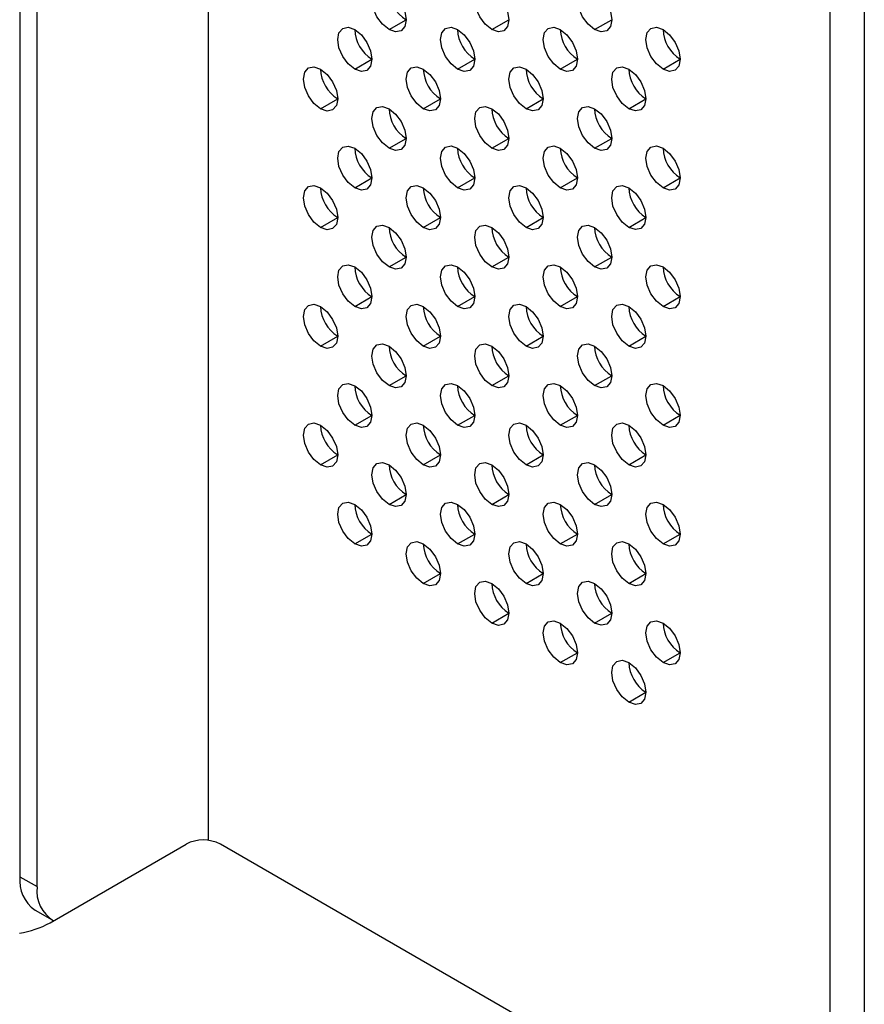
# Model space of a CAD drawing. Header units: millimetres. Extents: x 0 to 1118, y 0 to 864.
# Tile 178 of 256: x 926.06 to 930.42, y 671.5 to 676.59. Entities that reach past the tile are written whole.
import ezdxf

# ---------------------------------------------------------------- set-up
doc = ezdxf.new("R2010")
doc.units = ezdxf.units.MM

msp = doc.modelspace()

# ---------------------------------------------------------------- linework, layer by layer
at = {"color": 7, "linetype": 'Continuous', "lineweight": 25}
for p, q in [((927.0324, 672.3508), (927.0324, 697.8941)), ((926.0602, 697.1286), (926.0602, 672.1629)), ((926.1486, 672.1119), (926.1486, 697.0776)), ((930.2409, 631.1206), (930.2409, 696.0623)), ((930.4177, 696.0623), (930.4177, 631.1206)), ((927.9649, 676.534), (928.0533, 676.585)), ((928.4953, 676.534), (928.5837, 676.585)), ((929.0256, 676.5341), (929.114, 676.5851)), ((927.7882, 676.3298), (927.8765, 676.3808)), ((928.3185, 676.3299), (928.4069, 676.3809)), ((928.8488, 676.3299), (928.9372, 676.3809)), ((929.3791, 676.33), (929.4675, 676.381)), ((927.6114, 676.1257), (927.6998, 676.1767)), ((928.1417, 676.1257), (928.2301, 676.1767)), ((928.672, 676.1258), (928.7604, 676.1768)), ((929.2024, 676.1258), (929.2908, 676.1768)), ((927.9649, 675.9216), (928.0533, 675.9726)), ((928.4953, 675.9216), (928.5837, 675.9726)), ((929.0256, 675.9217), (929.114, 675.9727)), ((927.7882, 675.7174), (927.8765, 675.7684)), ((928.3185, 675.7175), (928.4069, 675.7685)), ((928.8488, 675.7175), (928.9372, 675.7685)), ((929.3791, 675.7176), (929.4675, 675.7686)), ((927.6114, 675.5133), (927.6998, 675.5643)), ((928.1417, 675.5133), (928.2301, 675.5643)), ((928.672, 675.5134), (928.7604, 675.5644)), ((929.2024, 675.5134), (929.2908, 675.5644)), ((927.9649, 675.3092), (928.0533, 675.3602)), ((928.4953, 675.3092), (928.5837, 675.3602)), ((929.0256, 675.3093), (929.114, 675.3603)), ((927.7882, 675.105), (927.8765, 675.156)), ((928.3185, 675.1051), (928.4069, 675.1561)), ((928.8488, 675.1051), (928.9372, 675.1561)), ((929.3791, 675.1052), (929.4675, 675.1562)), ((927.6114, 674.9009), (927.6998, 674.9519)), ((928.1417, 674.9009), (928.2301, 674.9519)), ((928.672, 674.901), (928.7604, 674.952)), ((929.2024, 674.901), (929.2908, 674.952)), ((927.9649, 674.6968), (928.0533, 674.7478)), ((928.4953, 674.6968), (928.5837, 674.7478)), ((929.0256, 674.6969), (929.114, 674.7479)), ((927.7882, 674.4926), (927.8765, 674.5436)), ((928.3185, 674.4927), (928.4069, 674.5437)), ((928.8488, 674.4927), (928.9372, 674.5437)), ((929.3791, 674.4928), (929.4675, 674.5438)), ((927.6114, 674.2884), (927.6998, 674.3395)), ((928.1417, 674.2885), (928.2301, 674.3395)), ((928.672, 674.2885), (928.7604, 674.3396)), ((929.2024, 674.2886), (929.2908, 674.3396)), ((927.9649, 674.0843), (928.0533, 674.1354)), ((928.4953, 674.0844), (928.5837, 674.1354)), ((929.0256, 674.0844), (929.114, 674.1355)), ((927.7882, 673.8802), (927.8765, 673.9312)), ((928.3185, 673.8802), (928.4069, 673.9313)), ((928.8488, 673.8803), (928.9372, 673.9313)), ((929.3791, 673.8803), (929.4675, 673.9314)), ((928.1417, 673.6761), (928.2301, 673.7271)), ((928.672, 673.6761), (928.7604, 673.7272)), ((929.2024, 673.6762), (929.2908, 673.7272)), ((928.4953, 673.472), (928.5837, 673.523)), ((929.0256, 673.472), (929.114, 673.5231)), ((928.8488, 673.2679), (928.9372, 673.3189)), ((929.3791, 673.2679), (929.4675, 673.319)), ((929.2024, 673.0638), (929.2908, 673.1148)), ((926.2152, 671.9258), (926.9175, 672.3313)), ((929.746, 670.8005), (927.0943, 672.3313)), ((926.0602, 672.1629), (926.1486, 672.1119)), ((926.1378, 671.9912), (926.2262, 671.9402))]:
    msp.add_line(p, q, dxfattribs=at)
at = {"color": 7, "linetype": 'Continuous', "lineweight": 25, "flags": 128}
for points in [[(927.9649, 676.534), (927.9311, 676.5613), (927.9024, 676.5999), (927.8833, 676.6441), (927.8765, 676.6871), (927.8833, 676.7222), (927.9024, 676.7443), (927.9311, 676.7499), (927.9649, 676.7381)], [(927.9649, 676.7381), (927.9988, 676.7108), (928.0274, 676.6721), (928.0466, 676.628), (928.0533, 676.585), (928.0466, 676.5498), (928.0274, 676.5278), (927.9988, 676.5222), (927.9649, 676.534)], [(928.4953, 676.534), (928.4614, 676.5613), (928.4328, 676.6), (928.4136, 676.6442), (928.4069, 676.6871), (928.4136, 676.7223), (928.4328, 676.7443), (928.4614, 676.7499), (928.4953, 676.7382)], [(928.4953, 676.7382), (928.5291, 676.7109), (928.5578, 676.6722), (928.5769, 676.628), (928.5837, 676.5851), (928.5769, 676.5499), (928.5578, 676.5278), (928.5291, 676.5223), (928.4953, 676.534)], [(929.0256, 676.5341), (928.9918, 676.5614), (928.9631, 676.6), (928.9439, 676.6442), (928.9372, 676.6872), (928.9439, 676.7223), (928.9631, 676.7444), (928.9918, 676.75), (929.0256, 676.7382)], [(929.0256, 676.7382), (929.0594, 676.7109), (929.0881, 676.6722), (929.1073, 676.6281), (929.114, 676.5851), (929.1073, 676.5499), (929.0881, 676.5279), (929.0594, 676.5223), (929.0256, 676.5341)], [(927.7882, 676.3298), (927.7543, 676.3571), (927.7257, 676.3958), (927.7065, 676.44), (927.6998, 676.4829), (927.7065, 676.5181), (927.7257, 676.5401), (927.7543, 676.5457), (927.7882, 676.534)], [(927.7882, 676.534), (927.822, 676.5067), (927.8507, 676.468), (927.8698, 676.4238), (927.8765, 676.3809), (927.8698, 676.3457), (927.8507, 676.3236), (927.822, 676.3181), (927.7882, 676.3298)], [(928.3185, 676.3299), (928.2847, 676.3572), (928.256, 676.3958), (928.2368, 676.44), (928.2301, 676.483), (928.2368, 676.5181), (928.256, 676.5402), (928.2847, 676.5458), (928.3185, 676.534)], [(928.3185, 676.534), (928.3523, 676.5067), (928.381, 676.468), (928.4001, 676.4239), (928.4069, 676.3809), (928.4001, 676.3457), (928.381, 676.3237), (928.3523, 676.3181), (928.3185, 676.3299)], [(928.8488, 676.3299), (928.815, 676.3572), (928.7863, 676.3959), (928.7672, 676.4401), (928.7604, 676.483), (928.7672, 676.5182), (928.7863, 676.5402), (928.815, 676.5458), (928.8488, 676.5341)], [(928.8488, 676.5341), (928.8826, 676.5068), (928.9113, 676.4681), (928.9305, 676.4239), (928.9372, 676.381), (928.9305, 676.3458), (928.9113, 676.3237), (928.8826, 676.3182), (928.8488, 676.3299)], [(929.3791, 676.33), (929.3453, 676.3573), (929.3166, 676.3959), (929.2975, 676.4401), (929.2908, 676.4831), (929.2975, 676.5182), (929.3166, 676.5403), (929.3453, 676.5459), (929.3791, 676.5341)], [(929.3791, 676.5341), (929.413, 676.5068), (929.4416, 676.4681), (929.4608, 676.424), (929.4675, 676.381), (929.4608, 676.3458), (929.4416, 676.3238), (929.413, 676.3182), (929.3791, 676.33)], [(927.6114, 676.1257), (927.5776, 676.153), (927.5489, 676.1916), (927.5297, 676.2358), (927.523, 676.2788), (927.5297, 676.3139), (927.5489, 676.336), (927.5776, 676.3416), (927.6114, 676.3298)], [(927.6114, 676.3298), (927.6452, 676.3025), (927.6739, 676.2638), (927.693, 676.2197), (927.6998, 676.1767), (927.693, 676.1415), (927.6739, 676.1195), (927.6452, 676.1139), (927.6114, 676.1257)], [(928.1417, 676.1257), (928.1079, 676.153), (928.0792, 676.1917), (928.06, 676.2359), (928.0533, 676.2788), (928.06, 676.314), (928.0792, 676.336), (928.1079, 676.3416), (928.1417, 676.3299)], [(928.1417, 676.3299), (928.1755, 676.3026), (928.2042, 676.2639), (928.2234, 676.2197), (928.2301, 676.1768), (928.2234, 676.1416), (928.2042, 676.1195), (928.1755, 676.114), (928.1417, 676.1257)], [(928.672, 676.1258), (928.6382, 676.1531), (928.6095, 676.1917), (928.5904, 676.2359), (928.5837, 676.2789), (928.5904, 676.314), (928.6095, 676.3361), (928.6382, 676.3417), (928.672, 676.3299)], [(928.672, 676.3299), (928.7059, 676.3026), (928.7345, 676.2639), (928.7537, 676.2198), (928.7604, 676.1768), (928.7537, 676.1416), (928.7345, 676.1196), (928.7059, 676.114), (928.672, 676.1258)], [(929.2024, 676.1258), (929.1685, 676.1531), (929.1399, 676.1918), (929.1207, 676.236), (929.114, 676.2789), (929.1207, 676.3141), (929.1399, 676.3361), (929.1685, 676.3417), (929.2024, 676.33)], [(929.2024, 676.33), (929.2362, 676.3027), (929.2649, 676.264), (929.284, 676.2198), (929.2908, 676.1769), (929.284, 676.1417), (929.2649, 676.1196), (929.2362, 676.1141), (929.2024, 676.1258)], [(927.9649, 675.9216), (927.9311, 675.9489), (927.9024, 675.9875), (927.8833, 676.0317), (927.8765, 676.0747), (927.8833, 676.1098), (927.9024, 676.1319), (927.9311, 676.1375), (927.9649, 676.1257)], [(927.9649, 676.1257), (927.9988, 676.0984), (928.0274, 676.0597), (928.0466, 676.0155), (928.0533, 675.9726), (928.0466, 675.9374), (928.0274, 675.9154), (927.9988, 675.9098), (927.9649, 675.9216)], [(928.4953, 675.9216), (928.4614, 675.9489), (928.4328, 675.9876), (928.4136, 676.0318), (928.4069, 676.0747), (928.4136, 676.1099), (928.4328, 676.1319), (928.4614, 676.1375), (928.4953, 676.1257)], [(928.4953, 676.1257), (928.5291, 676.0985), (928.5578, 676.0598), (928.5769, 676.0156), (928.5837, 675.9727), (928.5769, 675.9375), (928.5578, 675.9154), (928.5291, 675.9099), (928.4953, 675.9216)], [(929.0256, 675.9217), (928.9918, 675.949), (928.9631, 675.9876), (928.9439, 676.0318), (928.9372, 676.0748), (928.9439, 676.1099), (928.9631, 676.132), (928.9918, 676.1376), (929.0256, 676.1258)], [(929.0256, 676.1258), (929.0594, 676.0985), (929.0881, 676.0598), (929.1073, 676.0156), (929.114, 675.9727), (929.1073, 675.9375), (929.0881, 675.9155), (929.0594, 675.9099), (929.0256, 675.9217)], [(927.7882, 675.7174), (927.7543, 675.7447), (927.7257, 675.7834), (927.7065, 675.8276), (927.6998, 675.8705), (927.7065, 675.9057), (927.7257, 675.9277), (927.7543, 675.9333), (927.7882, 675.9215)], [(927.7882, 675.9215), (927.822, 675.8943), (927.8507, 675.8556), (927.8698, 675.8114), (927.8765, 675.7685), (927.8698, 675.7333), (927.8507, 675.7112), (927.822, 675.7057), (927.7882, 675.7174)], [(928.3185, 675.7175), (928.2847, 675.7448), (928.256, 675.7834), (928.2368, 675.8276), (928.2301, 675.8706), (928.2368, 675.9057), (928.256, 675.9278), (928.2847, 675.9334), (928.3185, 675.9216)], [(928.3185, 675.9216), (928.3523, 675.8943), (928.381, 675.8556), (928.4001, 675.8114), (928.4069, 675.7685), (928.4001, 675.7333), (928.381, 675.7113), (928.3523, 675.7057), (928.3185, 675.7175)], [(928.8488, 675.7175), (928.815, 675.7448), (928.7863, 675.7835), (928.7672, 675.8277), (928.7604, 675.8706), (928.7672, 675.9058), (928.7863, 675.9278), (928.815, 675.9334), (928.8488, 675.9216)], [(928.8488, 675.9216), (928.8826, 675.8944), (928.9113, 675.8557), (928.9305, 675.8115), (928.9372, 675.7686), (928.9305, 675.7334), (928.9113, 675.7113), (928.8826, 675.7058), (928.8488, 675.7175)], [(929.3791, 675.7176), (929.3453, 675.7449), (929.3166, 675.7835), (929.2975, 675.8277), (929.2908, 675.8707), (929.2975, 675.9058), (929.3166, 675.9279), (929.3453, 675.9335), (929.3791, 675.9217)], [(929.3791, 675.9217), (929.413, 675.8944), (929.4416, 675.8557), (929.4608, 675.8115), (929.4675, 675.7686), (929.4608, 675.7334), (929.4416, 675.7114), (929.413, 675.7058), (929.3791, 675.7176)], [(927.6114, 675.5133), (927.5776, 675.5406), (927.5489, 675.5792), (927.5297, 675.6234), (927.523, 675.6664), (927.5297, 675.7015), (927.5489, 675.7236), (927.5776, 675.7292), (927.6114, 675.7174)], [(927.6114, 675.7174), (927.6452, 675.6901), (927.6739, 675.6514), (927.693, 675.6072), (927.6998, 675.5643), (927.693, 675.5291), (927.6739, 675.5071), (927.6452, 675.5015), (927.6114, 675.5133)], [(928.1417, 675.5133), (928.1079, 675.5406), (928.0792, 675.5793), (928.06, 675.6235), (928.0533, 675.6664), (928.06, 675.7016), (928.0792, 675.7236), (928.1079, 675.7292), (928.1417, 675.7174)], [(928.1417, 675.7174), (928.1755, 675.6901), (928.2042, 675.6515), (928.2234, 675.6073), (928.2301, 675.5644), (928.2234, 675.5292), (928.2042, 675.5071), (928.1755, 675.5016), (928.1417, 675.5133)], [(928.672, 675.5134), (928.6382, 675.5407), (928.6095, 675.5793), (928.5904, 675.6235), (928.5837, 675.6665), (928.5904, 675.7016), (928.6095, 675.7237), (928.6382, 675.7293), (928.672, 675.7175)], [(928.672, 675.7175), (928.7059, 675.6902), (928.7345, 675.6515), (928.7537, 675.6073), (928.7604, 675.5644), (928.7537, 675.5292), (928.7345, 675.5072), (928.7059, 675.5016), (928.672, 675.5134)], [(929.2024, 675.5134), (929.1685, 675.5407), (929.1399, 675.5794), (929.1207, 675.6236), (929.114, 675.6665), (929.1207, 675.7017), (929.1399, 675.7237), (929.1685, 675.7293), (929.2024, 675.7175)], [(929.2024, 675.7175), (929.2362, 675.6902), (929.2649, 675.6516), (929.284, 675.6074), (929.2908, 675.5645), (929.284, 675.5293), (929.2649, 675.5072), (929.2362, 675.5017), (929.2024, 675.5134)], [(927.9649, 675.3092), (927.9311, 675.3365), (927.9024, 675.3751), (927.8833, 675.4193), (927.8765, 675.4623), (927.8833, 675.4974), (927.9024, 675.5195), (927.9311, 675.5251), (927.9649, 675.5133)], [(927.9649, 675.5133), (927.9988, 675.486), (928.0274, 675.4473), (928.0466, 675.4031), (928.0533, 675.3602), (928.0466, 675.325), (928.0274, 675.303), (927.9988, 675.2974), (927.9649, 675.3092)], [(928.4953, 675.3092), (928.4614, 675.3365), (928.4328, 675.3752), (928.4136, 675.4194), (928.4069, 675.4623), (928.4136, 675.4975), (928.4328, 675.5195), (928.4614, 675.5251), (928.4953, 675.5133)], [(928.4953, 675.5133), (928.5291, 675.486), (928.5578, 675.4474), (928.5769, 675.4032), (928.5837, 675.3603), (928.5769, 675.3251), (928.5578, 675.303), (928.5291, 675.2975), (928.4953, 675.3092)], [(929.0256, 675.3093), (928.9918, 675.3366), (928.9631, 675.3752), (928.9439, 675.4194), (928.9372, 675.4624), (928.9439, 675.4975), (928.9631, 675.5196), (928.9918, 675.5252), (929.0256, 675.5134)], [(929.0256, 675.5134), (929.0594, 675.4861), (929.0881, 675.4474), (929.1073, 675.4032), (929.114, 675.3603), (929.1073, 675.3251), (929.0881, 675.3031), (929.0594, 675.2975), (929.0256, 675.3093)], [(927.7882, 675.105), (927.7543, 675.1323), (927.7257, 675.171), (927.7065, 675.2152), (927.6998, 675.2581), (927.7065, 675.2933), (927.7257, 675.3153), (927.7543, 675.3209), (927.7882, 675.3091)], [(927.7882, 675.3091), (927.822, 675.2818), (927.8507, 675.2432), (927.8698, 675.199), (927.8765, 675.156), (927.8698, 675.1209), (927.8507, 675.0988), (927.822, 675.0932), (927.7882, 675.105)], [(928.3185, 675.1051), (928.2847, 675.1324), (928.256, 675.171), (928.2368, 675.2152), (928.2301, 675.2581), (928.2368, 675.2933), (928.256, 675.3154), (928.2847, 675.3209), (928.3185, 675.3092)], [(928.3185, 675.3092), (928.3523, 675.2819), (928.381, 675.2432), (928.4001, 675.199), (928.4069, 675.1561), (928.4001, 675.1209), (928.381, 675.0989), (928.3523, 675.0933), (928.3185, 675.1051)], [(928.8488, 675.1051), (928.815, 675.1324), (928.7863, 675.1711), (928.7672, 675.2153), (928.7604, 675.2582), (928.7672, 675.2934), (928.7863, 675.3154), (928.815, 675.321), (928.8488, 675.3092)], [(928.8488, 675.3092), (928.8826, 675.2819), (928.9113, 675.2433), (928.9305, 675.1991), (928.9372, 675.1561), (928.9305, 675.121), (928.9113, 675.0989), (928.8826, 675.0933), (928.8488, 675.1051)], [(929.3791, 675.1052), (929.3453, 675.1325), (929.3166, 675.1711), (929.2975, 675.2153), (929.2908, 675.2582), (929.2975, 675.2934), (929.3166, 675.3155), (929.3453, 675.321), (929.3791, 675.3093)], [(929.3791, 675.3093), (929.413, 675.282), (929.4416, 675.2433), (929.4608, 675.1991), (929.4675, 675.1562), (929.4608, 675.121), (929.4416, 675.099), (929.413, 675.0934), (929.3791, 675.1052)], [(927.6114, 674.9009), (927.5776, 674.9282), (927.5489, 674.9668), (927.5297, 675.011), (927.523, 675.0539), (927.5297, 675.0891), (927.5489, 675.1112), (927.5776, 675.1167), (927.6114, 675.105)], [(927.6114, 675.105), (927.6452, 675.0777), (927.6739, 675.039), (927.693, 674.9948), (927.6998, 674.9519), (927.693, 674.9167), (927.6739, 674.8947), (927.6452, 674.8891), (927.6114, 674.9009)], [(928.1417, 674.9009), (928.1079, 674.9282), (928.0792, 674.9669), (928.06, 675.0111), (928.0533, 675.054), (928.06, 675.0892), (928.0792, 675.1112), (928.1079, 675.1168), (928.1417, 675.105)], [(928.1417, 675.105), (928.1755, 675.0777), (928.2042, 675.0391), (928.2234, 674.9949), (928.2301, 674.9519), (928.2234, 674.9168), (928.2042, 674.8947), (928.1755, 674.8891), (928.1417, 674.9009)], [(928.672, 674.901), (928.6382, 674.9283), (928.6095, 674.9669), (928.5904, 675.0111), (928.5837, 675.054), (928.5904, 675.0892), (928.6095, 675.1113), (928.6382, 675.1168), (928.672, 675.1051)], [(928.672, 675.1051), (928.7059, 675.0778), (928.7345, 675.0391), (928.7537, 674.9949), (928.7604, 674.952), (928.7537, 674.9168), (928.7345, 674.8948), (928.7059, 674.8892), (928.672, 674.901)], [(929.2024, 674.901), (929.1685, 674.9283), (929.1399, 674.967), (929.1207, 675.0112), (929.114, 675.0541), (929.1207, 675.0893), (929.1399, 675.1113), (929.1685, 675.1169), (929.2024, 675.1051)], [(929.2024, 675.1051), (929.2362, 675.0778), (929.2649, 675.0392), (929.284, 674.995), (929.2908, 674.952), (929.284, 674.9169), (929.2649, 674.8948), (929.2362, 674.8892), (929.2024, 674.901)], [(927.9649, 674.6968), (927.9311, 674.724), (927.9024, 674.7627), (927.8833, 674.8069), (927.8765, 674.8498), (927.8833, 674.885), (927.9024, 674.9071), (927.9311, 674.9126), (927.9649, 674.9009)], [(927.9649, 674.9009), (927.9988, 674.8736), (928.0274, 674.8349), (928.0466, 674.7907), (928.0533, 674.7478), (928.0466, 674.7126), (928.0274, 674.6906), (927.9988, 674.685), (927.9649, 674.6968)], [(928.4953, 674.6968), (928.4614, 674.7241), (928.4328, 674.7628), (928.4136, 674.807), (928.4069, 674.8499), (928.4136, 674.8851), (928.4328, 674.9071), (928.4614, 674.9127), (928.4953, 674.9009)], [(928.4953, 674.9009), (928.5291, 674.8736), (928.5578, 674.835), (928.5769, 674.7908), (928.5837, 674.7478), (928.5769, 674.7127), (928.5578, 674.6906), (928.5291, 674.685), (928.4953, 674.6968)], [(929.0256, 674.6969), (928.9918, 674.7241), (928.9631, 674.7628), (928.9439, 674.807), (928.9372, 674.8499), (928.9439, 674.8851), (928.9631, 674.9072), (928.9918, 674.9127), (929.0256, 674.901)], [(929.0256, 674.901), (929.0594, 674.8737), (929.0881, 674.835), (929.1073, 674.7908), (929.114, 674.7479), (929.1073, 674.7127), (929.0881, 674.6907), (929.0594, 674.6851), (929.0256, 674.6969)], [(927.7882, 674.4926), (927.7543, 674.5199), (927.7257, 674.5586), (927.7065, 674.6028), (927.6998, 674.6457), (927.7065, 674.6809), (927.7257, 674.7029), (927.7543, 674.7085), (927.7882, 674.6967)], [(927.7882, 674.6967), (927.822, 674.6694), (927.8507, 674.6308), (927.8698, 674.5866), (927.8765, 674.5436), (927.8698, 674.5085), (927.8507, 674.4864), (927.822, 674.4808), (927.7882, 674.4926)], [(928.3185, 674.4927), (928.2847, 674.5199), (928.256, 674.5586), (928.2368, 674.6028), (928.2301, 674.6457), (928.2368, 674.6809), (928.256, 674.703), (928.2847, 674.7085), (928.3185, 674.6968)], [(928.3185, 674.6968), (928.3523, 674.6695), (928.381, 674.6308), (928.4001, 674.5866), (928.4069, 674.5437), (928.4001, 674.5085), (928.381, 674.4865), (928.3523, 674.4809), (928.3185, 674.4927)], [(928.8488, 674.4927), (928.815, 674.52), (928.7863, 674.5587), (928.7672, 674.6028), (928.7604, 674.6458), (928.7672, 674.681), (928.7863, 674.703), (928.815, 674.7086), (928.8488, 674.6968)], [(928.8488, 674.6968), (928.8826, 674.6695), (928.9113, 674.6309), (928.9305, 674.5867), (928.9372, 674.5437), (928.9305, 674.5086), (928.9113, 674.4865), (928.8826, 674.4809), (928.8488, 674.4927)], [(929.3791, 674.4928), (929.3453, 674.52), (929.3166, 674.5587), (929.2975, 674.6029), (929.2908, 674.6458), (929.2975, 674.681), (929.3166, 674.7031), (929.3453, 674.7086), (929.3791, 674.6969)], [(929.3791, 674.6969), (929.413, 674.6696), (929.4416, 674.6309), (929.4608, 674.5867), (929.4675, 674.5438), (929.4608, 674.5086), (929.4416, 674.4866), (929.413, 674.481), (929.3791, 674.4928)], [(927.6114, 674.2884), (927.5776, 674.3157), (927.5489, 674.3544), (927.5297, 674.3986), (927.523, 674.4415), (927.5297, 674.4767), (927.5489, 674.4988), (927.5776, 674.5043), (927.6114, 674.4926)], [(927.6114, 674.4926), (927.6452, 674.4653), (927.6739, 674.4266), (927.693, 674.3824), (927.6998, 674.3395), (927.693, 674.3043), (927.6739, 674.2823), (927.6452, 674.2767), (927.6114, 674.2884)], [(928.1417, 674.2885), (928.1079, 674.3158), (928.0792, 674.3545), (928.06, 674.3986), (928.0533, 674.4416), (928.06, 674.4768), (928.0792, 674.4988), (928.1079, 674.5044), (928.1417, 674.4926)], [(928.1417, 674.4926), (928.1755, 674.4653), (928.2042, 674.4267), (928.2234, 674.3825), (928.2301, 674.3395), (928.2234, 674.3044), (928.2042, 674.2823), (928.1755, 674.2767), (928.1417, 674.2885)], [(928.672, 674.2885), (928.6382, 674.3158), (928.6095, 674.3545), (928.5904, 674.3987), (928.5837, 674.4416), (928.5904, 674.4768), (928.6095, 674.4989), (928.6382, 674.5044), (928.672, 674.4927)], [(928.672, 674.4927), (928.7059, 674.4654), (928.7345, 674.4267), (928.7537, 674.3825), (928.7604, 674.3396), (928.7537, 674.3044), (928.7345, 674.2824), (928.7059, 674.2768), (928.672, 674.2885)], [(929.2024, 674.2886), (929.1685, 674.3159), (929.1399, 674.3546), (929.1207, 674.3987), (929.114, 674.4417), (929.1207, 674.4769), (929.1399, 674.4989), (929.1685, 674.5045), (929.2024, 674.4927)], [(929.2024, 674.4927), (929.2362, 674.4654), (929.2649, 674.4268), (929.284, 674.3826), (929.2908, 674.3396), (929.284, 674.3045), (929.2649, 674.2824), (929.2362, 674.2768), (929.2024, 674.2886)], [(927.9649, 674.0843), (927.9311, 674.1116), (927.9024, 674.1503), (927.8833, 674.1945), (927.8765, 674.2374), (927.8833, 674.2726), (927.9024, 674.2947), (927.9311, 674.3002), (927.9649, 674.2885)], [(927.9649, 674.2885), (927.9988, 674.2612), (928.0274, 674.2225), (928.0466, 674.1783), (928.0533, 674.1354), (928.0466, 674.1002), (928.0274, 674.0782), (927.9988, 674.0726), (927.9649, 674.0843)], [(928.4953, 674.0844), (928.4614, 674.1117), (928.4328, 674.1504), (928.4136, 674.1945), (928.4069, 674.2375), (928.4136, 674.2727), (928.4328, 674.2947), (928.4614, 674.3003), (928.4953, 674.2885)], [(928.4953, 674.2885), (928.5291, 674.2612), (928.5578, 674.2226), (928.5769, 674.1784), (928.5837, 674.1354), (928.5769, 674.1003), (928.5578, 674.0782), (928.5291, 674.0726), (928.4953, 674.0844)], [(929.0256, 674.0844), (928.9918, 674.1117), (928.9631, 674.1504), (928.9439, 674.1946), (928.9372, 674.2375), (928.9439, 674.2727), (928.9631, 674.2948), (928.9918, 674.3003), (929.0256, 674.2886)], [(929.0256, 674.2886), (929.0594, 674.2613), (929.0881, 674.2226), (929.1073, 674.1784), (929.114, 674.1355), (929.1073, 674.1003), (929.0881, 674.0783), (929.0594, 674.0727), (929.0256, 674.0844)], [(927.7882, 673.8802), (927.7543, 673.9075), (927.7257, 673.9462), (927.7065, 673.9903), (927.6998, 674.0333), (927.7065, 674.0685), (927.7257, 674.0905), (927.7543, 674.0961), (927.7882, 674.0843)], [(927.7882, 674.0843), (927.822, 674.057), (927.8507, 674.0184), (927.8698, 673.9742), (927.8765, 673.9312), (927.8698, 673.8961), (927.8507, 673.874), (927.822, 673.8684), (927.7882, 673.8802)], [(928.3185, 673.8802), (928.2847, 673.9075), (928.256, 673.9462), (928.2368, 673.9904), (928.2301, 674.0333), (928.2368, 674.0685), (928.256, 674.0906), (928.2847, 674.0961), (928.3185, 674.0844)], [(928.3185, 674.0844), (928.3523, 674.0571), (928.381, 674.0184), (928.4001, 673.9742), (928.4069, 673.9313), (928.4001, 673.8961), (928.381, 673.8741), (928.3523, 673.8685), (928.3185, 673.8802)], [(928.8488, 673.8803), (928.815, 673.9076), (928.7863, 673.9463), (928.7672, 673.9904), (928.7604, 674.0334), (928.7672, 674.0686), (928.7863, 674.0906), (928.815, 674.0962), (928.8488, 674.0844)], [(928.8488, 674.0844), (928.8826, 674.0571), (928.9113, 674.0185), (928.9305, 673.9743), (928.9372, 673.9313), (928.9305, 673.8962), (928.9113, 673.8741), (928.8826, 673.8685), (928.8488, 673.8803)], [(929.3791, 673.8803), (929.3453, 673.9076), (929.3166, 673.9463), (929.2975, 673.9905), (929.2908, 674.0334), (929.2975, 674.0686), (929.3166, 674.0907), (929.3453, 674.0962), (929.3791, 674.0845)], [(929.3791, 674.0845), (929.413, 674.0572), (929.4416, 674.0185), (929.4608, 673.9743), (929.4675, 673.9314), (929.4608, 673.8962), (929.4416, 673.8742), (929.413, 673.8686), (929.3791, 673.8803)], [(928.1417, 673.6761), (928.1079, 673.7034), (928.0792, 673.7421), (928.06, 673.7862), (928.0533, 673.8292), (928.06, 673.8644), (928.0792, 673.8864), (928.1079, 673.892), (928.1417, 673.8802)], [(928.672, 673.6761), (928.6382, 673.7034), (928.6095, 673.7421), (928.5904, 673.7863), (928.5837, 673.8292), (928.5904, 673.8644), (928.6095, 673.8865), (928.6382, 673.892), (928.672, 673.8803)], [(929.2024, 673.6762), (929.1685, 673.7035), (929.1399, 673.7422), (929.1207, 673.7863), (929.114, 673.8293), (929.1207, 673.8645), (929.1399, 673.8865), (929.1685, 673.8921), (929.2024, 673.8803)], [(928.1417, 673.8802), (928.1755, 673.8529), (928.2042, 673.8143), (928.2234, 673.7701), (928.2301, 673.7271), (928.2234, 673.692), (928.2042, 673.6699), (928.1755, 673.6643), (928.1417, 673.6761)], [(928.672, 673.8803), (928.7059, 673.853), (928.7345, 673.8143), (928.7537, 673.7701), (928.7604, 673.7272), (928.7537, 673.692), (928.7345, 673.67), (928.7059, 673.6644), (928.672, 673.6761)], [(929.2024, 673.8803), (929.2362, 673.853), (929.2649, 673.8144), (929.284, 673.7702), (929.2908, 673.7272), (929.284, 673.6921), (929.2649, 673.67), (929.2362, 673.6644), (929.2024, 673.6762)], [(928.4953, 673.472), (928.4614, 673.4993), (928.4328, 673.538), (928.4136, 673.5821), (928.4069, 673.6251), (928.4136, 673.6603), (928.4328, 673.6823), (928.4614, 673.6879), (928.4953, 673.6761)], [(929.0256, 673.472), (928.9918, 673.4993), (928.9631, 673.538), (928.9439, 673.5822), (928.9372, 673.6251), (928.9439, 673.6603), (928.9631, 673.6824), (928.9918, 673.6879), (929.0256, 673.6762)], [(928.4953, 673.6761), (928.5291, 673.6488), (928.5578, 673.6102), (928.5769, 673.566), (928.5837, 673.523), (928.5769, 673.4879), (928.5578, 673.4658), (928.5291, 673.4602), (928.4953, 673.472)], [(929.0256, 673.6762), (929.0594, 673.6489), (929.0881, 673.6102), (929.1073, 673.566), (929.114, 673.5231), (929.1073, 673.4879), (929.0881, 673.4659), (929.0594, 673.4603), (929.0256, 673.472)], [(928.8488, 673.2679), (928.815, 673.2952), (928.7863, 673.3339), (928.7672, 673.378), (928.7604, 673.421), (928.7672, 673.4562), (928.7863, 673.4782), (928.815, 673.4838), (928.8488, 673.472)], [(929.3791, 673.2679), (929.3453, 673.2952), (929.3166, 673.3339), (929.2975, 673.3781), (929.2908, 673.421), (929.2975, 673.4562), (929.3166, 673.4783), (929.3453, 673.4838), (929.3791, 673.4721)], [(928.8488, 673.472), (928.8826, 673.4447), (928.9113, 673.406), (928.9305, 673.3619), (928.9372, 673.3189), (928.9305, 673.2838), (928.9113, 673.2617), (928.8826, 673.2561), (928.8488, 673.2679)], [(929.3791, 673.4721), (929.413, 673.4448), (929.4416, 673.4061), (929.4608, 673.3619), (929.4675, 673.319), (929.4608, 673.2838), (929.4416, 673.2618), (929.413, 673.2562), (929.3791, 673.2679)], [(929.2024, 673.0638), (929.1685, 673.0911), (929.1399, 673.1298), (929.1207, 673.1739), (929.114, 673.2169), (929.1207, 673.2521), (929.1399, 673.2741), (929.1685, 673.2797), (929.2024, 673.2679)], [(929.2024, 673.2679), (929.2362, 673.2406), (929.2649, 673.2019), (929.284, 673.1578), (929.2908, 673.1148), (929.284, 673.0797), (929.2649, 673.0576), (929.2362, 673.052), (929.2024, 673.0638)]]:
    msp.add_lwpolyline(points, dxfattribs=at)
at = {"color": 7, "linetype": 'Continuous', "lineweight": 25}
for centre, radius, start, end in [((928.1523, 676.7442), 0.1875, 181.8666, 238.1281), ((927.9755, 676.5401), 0.1875, 181.8666, 238.1281), ((928.5059, 676.5401), 0.1875, 181.8666, 238.1281), ((929.0362, 676.5402), 0.1875, 181.8666, 238.1281), ((929.5665, 676.5402), 0.1875, 181.8666, 238.1281), ((927.7988, 676.3359), 0.1875, 181.8666, 238.1281), ((928.3291, 676.336), 0.1875, 181.8666, 238.1281), ((928.8594, 676.336), 0.1875, 181.8666, 238.1281), ((929.3898, 676.3361), 0.1875, 181.8666, 238.1281), ((928.1523, 676.1318), 0.1875, 181.8666, 238.1281), ((928.6826, 676.1319), 0.1875, 181.8666, 238.1281), ((929.213, 676.1319), 0.1875, 181.8666, 238.1281), ((927.9755, 675.9277), 0.1875, 181.8666, 238.1281), ((928.5059, 675.9277), 0.1875, 181.8666, 238.1281), ((929.0362, 675.9278), 0.1875, 181.8666, 238.1281), ((929.5665, 675.9278), 0.1875, 181.8666, 238.1281), ((927.7988, 675.7235), 0.1875, 181.8666, 238.1281), ((928.3291, 675.7236), 0.1875, 181.8666, 238.1281), ((928.8594, 675.7236), 0.1875, 181.8666, 238.1281), ((929.3898, 675.7237), 0.1875, 181.8666, 238.1281), ((928.1523, 675.5194), 0.1875, 181.8666, 238.1281), ((928.6826, 675.5194), 0.1875, 181.8666, 238.1281), ((929.213, 675.5195), 0.1875, 181.8666, 238.1281), ((927.9755, 675.3152), 0.1875, 181.8666, 238.1281), ((928.5059, 675.3153), 0.1875, 181.8666, 238.1281), ((929.0362, 675.3153), 0.1875, 181.8666, 238.1281), ((929.5665, 675.3154), 0.1875, 181.8666, 238.1281), ((927.7988, 675.1111), 0.1875, 181.8666, 238.1281), ((928.3291, 675.1111), 0.1875, 181.8666, 238.1281), ((928.8594, 675.1112), 0.1875, 181.8666, 238.1281), ((929.3898, 675.1112), 0.1875, 181.8666, 238.1281), ((928.1523, 674.907), 0.1875, 181.8666, 238.1281), ((928.6826, 674.907), 0.1875, 181.8666, 238.1281), ((929.213, 674.9071), 0.1875, 181.8666, 238.1281), ((927.9755, 674.7028), 0.1875, 181.8666, 238.1281), ((928.5059, 674.7029), 0.1875, 181.8666, 238.1281), ((929.0362, 674.7029), 0.1875, 181.8666, 238.1281), ((929.5665, 674.703), 0.1875, 181.8666, 238.1281), ((927.7988, 674.4987), 0.1875, 181.8666, 238.1281), ((928.3291, 674.4987), 0.1875, 181.8666, 238.1281), ((928.8594, 674.4988), 0.1875, 181.8666, 238.1281), ((929.3898, 674.4988), 0.1875, 181.8666, 238.1281), ((928.1523, 674.2946), 0.1875, 181.8666, 238.1281), ((928.6826, 674.2946), 0.1875, 181.8666, 238.1281), ((929.213, 674.2947), 0.1875, 181.8666, 238.1281), ((927.9755, 674.0904), 0.1875, 181.8666, 238.1281), ((928.5059, 674.0905), 0.1875, 181.8666, 238.1281), ((929.0362, 674.0905), 0.1875, 181.8666, 238.1281), ((929.5665, 674.0906), 0.1875, 181.8666, 238.1281), ((928.3291, 673.8863), 0.1875, 181.8666, 238.1281), ((928.8594, 673.8864), 0.1875, 181.8666, 238.1281), ((929.3898, 673.8864), 0.1875, 181.8666, 238.1281), ((928.6826, 673.6822), 0.1875, 181.8666, 238.1281), ((929.213, 673.6823), 0.1875, 181.8666, 238.1281), ((929.0362, 673.4781), 0.1875, 181.8666, 238.1281), ((929.5665, 673.4782), 0.1875, 181.8666, 238.1281), ((929.3898, 673.274), 0.1875, 181.8666, 238.1281), ((927.0059, 672.1607), 0.1921, 62.6097, 117.3903), ((926.2439, 672.1426), 0.1849, 173.7012, 234.9867), ((926.3242, 672.0885), 0.1772, 172.428, 239.1841), ((925.9821, 672.3464), 0.4809, 279.131, 298.9906)]:
    msp.add_arc(centre, radius, start, end, dxfattribs=at)

doc.saveas('drawing.dxf')
